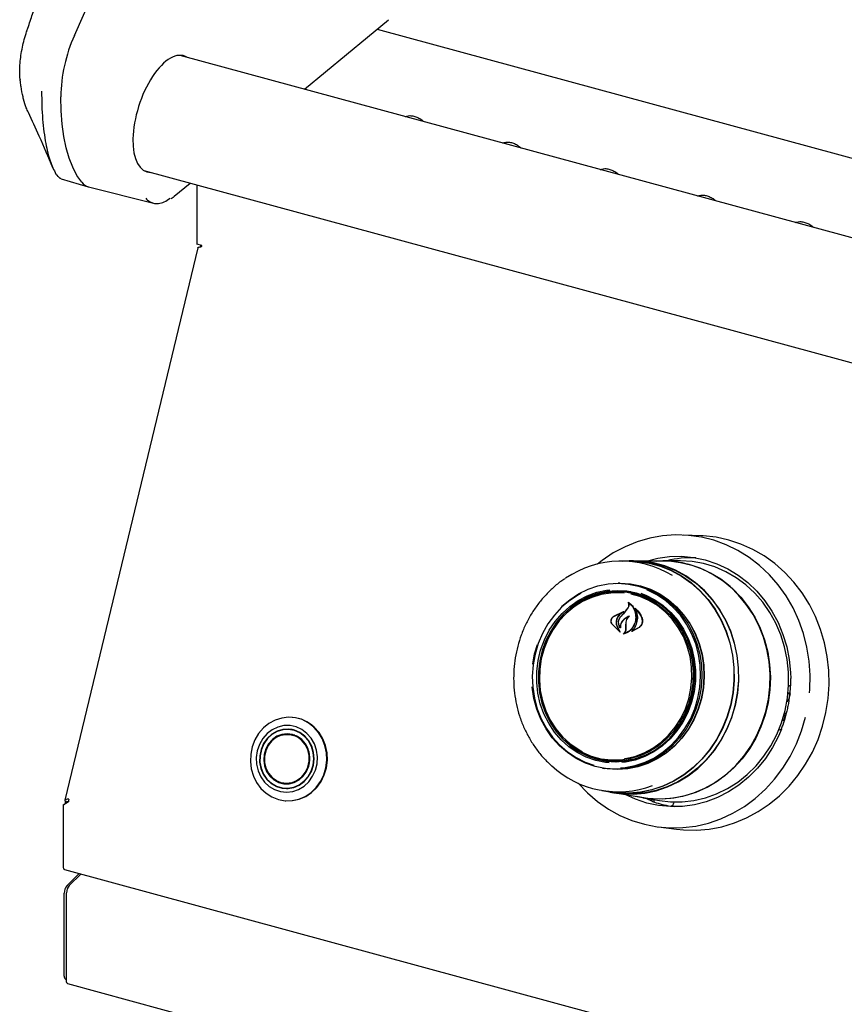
# Model space of a CAD drawing. Header units: inches. Extents: x 42 to 206, y 24 to 147.
# Tile 36 of 47: x 153 to 160, y 119 to 127. Entities that reach past the tile are written whole.
import ezdxf

# ---------------------------------------------------------------- set-up
doc = ezdxf.new("R2010")
doc.units = ezdxf.units.IN
doc.header["$LTSCALE"] = 16
doc.header["$MEASUREMENT"] = 0

msp = doc.modelspace()

# ---------------------------------------------------------------- linework, layer by layer
at = {"color": 7, "linetype": 'Continuous', "lineweight": 25}
for p, q in [((153.3731, 126.8915), (155.1887, 130.9986)), ((155.278, 126.4468), (155.9757, 127.0218)), ((155.8797, 126.9426), (175.1767, 121.6981)), ((174.9529, 121.0995), (154.2485, 126.7265)), ((152.9246, 126.5219), (152.9245, 126.5224)), ((156.9288, 126.0016), (156.9288, 125.9981)), ((156.943, 126.0051), (156.943, 125.9942)), ((153.2255, 125.7375), (153.2425, 125.7188)), ((153.2472, 125.7126), (153.2613, 125.7052)), ((153.2653, 125.7031), (153.4872, 125.6382)), ((153.9493, 125.7716), (174.8806, 120.0829)), ((153.4906, 125.6373), (154.0273, 125.5024)), ((154.2008, 125.559), (154.3324, 125.6675)), ((154.3864, 125.6528), (154.3864, 125.1613)), ((154.3956, 125.1317), (153.2948, 120.5555)), ((154.4281, 125.1499), (154.3864, 125.1613)), ((154.4172, 125.1529), (154.4172, 125.1406)), ((158.5658, 122.7464), (158.4143, 122.7527)), ((157.9677, 122.5369), (157.901, 122.5367)), ((158.0027, 122.5388), (157.9677, 122.5387)), ((158.2451, 122.5375), (158.0024, 122.537)), ((158.3867, 122.5395), (158.2453, 122.5393)), ((157.891, 122.3528), (157.8754, 122.3527)), ((157.8858, 122.2817), (157.8677, 122.2816)), ((157.9666, 122.1904), (157.963, 122.1907)), ((157.8393, 122.0788), (157.9084, 122.1135)), ((157.8399, 122.08), (157.9216, 122.1183)), ((157.9089, 122.1121), (157.88, 122.0857)), ((157.9005, 122.0801), (157.9369, 122.1202)), ((157.9106, 122.1134), (157.9087, 122.1136)), ((157.9369, 122.1202), (157.9589, 122.1488)), ((157.938, 122.1211), (157.9604, 122.1494)), ((158.0238, 122.1391), (158.021, 122.1394)), ((157.9413, 122.0044), (157.9423, 122.0304)), ((157.9424, 122.0046), (157.9431, 122.0304)), ((157.8932, 121.9471), (157.8258, 122.0136)), ((157.8888, 121.9522), (157.8266, 122.0146)), ((157.8676, 121.9935), (157.8898, 121.9533)), ((157.869, 121.9943), (157.8943, 121.9483)), ((157.8926, 121.9884), (157.8926, 121.9884)), ((157.9409, 121.9731), (157.9413, 122.0044)), ((157.9424, 121.9731), (157.9424, 122.0046)), ((158.0511, 121.9865), (157.9883, 121.9534)), ((157.9944, 121.9572), (157.9944, 121.9572)), ((158.0495, 121.9878), (157.9947, 121.9573)), ((157.1849, 121.7682), (157.2079, 121.8467)), ((157.169, 121.6832), (157.1849, 121.7682)), ((159.2748, 121.3781), (159.2791, 121.3769)), ((159.2762, 121.3863), (159.2777, 121.379)), ((159.2817, 121.3783), (159.2906, 121.3891)), ((159.2833, 121.4412), (159.3027, 121.4395)), ((159.3027, 121.4395), (159.2837, 121.4447)), ((159.2906, 121.3891), (159.3027, 121.4395)), ((159.2725, 121.295), (159.2678, 121.276)), ((155.1809, 121.2422), (155.1764, 121.2425)), ((159.249, 121.2165), (159.2358, 121.2176)), ((159.249, 121.2165), (159.2612, 121.2669)), ((159.2542, 121.238), (159.2574, 121.2371)), ((159.2563, 121.2805), (159.2543, 121.281)), ((159.2612, 121.2669), (159.2576, 121.2789)), ((155.189, 121.1387), (155.1532, 121.1418)), ((155.1756, 121.1418), (155.1619, 121.141)), ((159.2268, 121.1428), (159.2061, 121.1374)), ((155.1793, 121.1015), (155.1673, 121.1001)), ((155.2103, 121.088), (155.187, 121.0952)), ((155.196, 121.0963), (155.1919, 121.0937)), ((155.2243, 121.083), (155.2103, 121.088)), ((157.7506, 120.894), (157.7685, 120.891)), ((157.9185, 120.8728), (157.9116, 120.8797)), ((157.7463, 120.8226), (157.7617, 120.82)), ((155.1122, 120.6553), (155.148, 120.6523)), ((155.1209, 120.6546), (155.1343, 120.6515)), ((155.1331, 120.694), (155.1446, 120.6906)), ((155.1532, 120.6955), (155.1775, 120.6988)), ((155.1566, 120.6978), (155.1619, 120.693)), ((155.1775, 120.6988), (155.1921, 120.7014)), ((157.7407, 120.6369), (157.8065, 120.6256)), ((157.8062, 120.6238), (157.8406, 120.6179)), ((157.8406, 120.6197), (158.0798, 120.5785)), ((158.0797, 120.5768), (158.2191, 120.5528)), ((158.1509, 120.5519), (158.0994, 120.5734)), ((153.3234, 120.5428), (153.2817, 120.5137)), ((153.2817, 120.5137), (153.2962, 120.5279)), ((153.2817, 120.5137), (153.2817, 120.0054)), ((153.2962, 120.5279), (153.3235, 120.5469)), ((153.318, 120.5431), (153.2972, 120.5487)), ((153.2972, 120.5487), (153.2972, 120.5286)), ((155.1182, 120.5521), (155.1226, 120.5517)), ((158.1509, 120.5519), (158.1505, 120.5519)), ((158.316, 120.5069), (158.3166, 120.5069)), ((158.3467, 120.5024), (158.3166, 120.5069)), ((158.3369, 120.541), (158.3343, 120.5299)), ((158.2102, 120.3343), (158.3606, 120.315)), ((153.2913, 119.9814), (176.9937, 113.5395)), ((153.3126, 119.8505), (153.4128, 119.9483)), ((153.4268, 119.9445), (153.3302, 119.8502)), ((153.2892, 119.0992), (153.2892, 119.7849)), ((153.3086, 119.0528), (153.3086, 119.7893)), ((153.2995, 119.0737), (153.3086, 119.0712)), ((153.3151, 119.0365), (176.9637, 112.6093))]:
    msp.add_line(p, q, dxfattribs=at)
at = {"color": 7, "linetype": 'Continuous', "lineweight": 25, "flags": 128}
for points in [[(153.4341, 125.6758), (153.395, 125.7322), (153.3604, 125.7989), (153.3307, 125.8753), (153.306, 125.9609), (153.2865, 126.0551), (153.2724, 126.1572), (153.2637, 126.2664), (153.2606, 126.3819)], [(159.4619, 121.4464), (159.4639, 121.4744), (159.4662, 121.5916), (159.458, 121.7084), (159.4396, 121.8236), (159.411, 121.9362), (159.3726, 122.0451), (159.3247, 122.1492), (159.2678, 122.2477), (159.2023, 122.3395), (159.1289, 122.4239), (159.0483, 122.5), (158.9613, 122.5672), (158.8686, 122.6248), (158.7711, 122.6722), (158.6697, 122.7091), (158.5654, 122.735), (158.4591, 122.7498), (158.3519, 122.7533), (158.2447, 122.7455), (158.1386, 122.7264), (158.0344, 122.6962), (157.9333, 122.6552), (157.8361, 122.6039), (157.7438, 122.5425), (157.7042, 122.5119)], [(158.3606, 120.315), (158.4173, 120.3094), (158.524, 120.3074), (158.6305, 120.3165), (158.7359, 120.3366), (158.8392, 120.3677), (158.9395, 120.4093), (159.0358, 120.4611), (159.1273, 120.5227), (159.2131, 120.5935), (159.2925, 120.6727), (159.3647, 120.7598), (159.429, 120.8539), (159.485, 120.9541), (159.532, 121.0596), (159.5696, 121.1694), (159.5975, 121.2824), (159.6155, 121.3976), (159.6234, 121.514), (159.621, 121.6306), (159.6085, 121.7462), (159.5859, 121.8598), (159.5534, 121.9703), (159.5114, 122.0768), (159.4602, 122.1783), (159.4003, 122.2739), (159.3323, 122.3626), (159.2567, 122.4437), (159.1743, 122.5164), (159.0857, 122.5801), (158.9919, 122.6341), (158.8936, 122.678), (158.7919, 122.7115), (158.6875, 122.7341), (158.5814, 122.7457), (158.5658, 122.7464)], [(157.9133, 122.5368), (157.9447, 122.5383), (158.0401, 122.5356), (158.1345, 122.5216), (158.2268, 122.4965), (158.3159, 122.4606), (158.4008, 122.4144), (158.4805, 122.3583), (158.554, 122.293), (158.6206, 122.2193), (158.6793, 122.1381), (158.7296, 122.0502), (158.7708, 121.9568), (158.8024, 121.859), (158.8241, 121.7578), (158.8357, 121.6544), (158.8369, 121.5502), (158.8278, 121.4462), (158.8085, 121.3438), (158.7792, 121.244), (158.7402, 121.1482), (158.692, 121.0573), (158.6352, 120.9726), (158.5705, 120.8949), (158.4985, 120.8252), (158.4202, 120.7642), (158.3365, 120.7128), (158.2483, 120.6715), (158.1566, 120.6408), (158.0626, 120.6211), (157.9674, 120.6125), (157.872, 120.6153), (157.7776, 120.6293), (157.7529, 120.6349)], [(157.9677, 122.5369), (158.0399, 122.5338), (158.1341, 122.5198), (158.2262, 122.4948), (158.3152, 122.459), (158.3999, 122.4128), (158.4795, 122.3568), (158.5529, 122.2916), (158.6193, 122.2181), (158.6779, 122.137), (158.7281, 122.0493), (158.7692, 121.9561), (158.8008, 121.8584), (158.8225, 121.7574), (158.834, 121.6543), (158.8352, 121.5502), (158.8261, 121.4465), (158.8068, 121.3442), (158.7776, 121.2447), (158.7387, 121.149), (158.6906, 121.0583), (158.6339, 120.9737), (158.5693, 120.8962), (158.4975, 120.8266), (158.4193, 120.7658), (158.3357, 120.7145), (158.2477, 120.6733), (158.1562, 120.6426), (158.0624, 120.6229), (157.9674, 120.6144), (157.8722, 120.6171), (157.8065, 120.6256)], [(158.8461, 121.3401), (158.8654, 121.4429), (158.8746, 121.5472), (158.8733, 121.6517), (158.8618, 121.7554), (158.84, 121.8569), (158.8082, 121.9551), (158.7669, 122.0488), (158.7165, 122.1369), (158.6576, 122.2184), (158.5908, 122.2923), (158.517, 122.3578), (158.4371, 122.4141), (158.3519, 122.4605), (158.2625, 122.4965), (158.1699, 122.5216), (158.0753, 122.5357), (158.0027, 122.5388)], [(158.1916, 122.5374), (158.2018, 122.538), (158.2979, 122.5377), (158.3934, 122.5262), (158.487, 122.5036), (158.5777, 122.4703), (158.6646, 122.4266), (158.7465, 122.3729), (158.8226, 122.31), (158.8921, 122.2384), (158.9541, 122.1591), (159.0079, 122.0729), (159.053, 121.9809), (159.0887, 121.8839), (159.1148, 121.7832), (159.1309, 121.6799), (159.1368, 121.5751), (159.1325, 121.4701), (159.118, 121.366), (159.0934, 121.264), (159.0591, 121.1652), (159.0155, 121.0709), (158.963, 120.982), (158.9022, 120.8995), (158.8339, 120.8245), (158.7587, 120.7577), (158.6776, 120.6999), (158.5915, 120.6517), (158.5013, 120.6138), (158.4081, 120.5865), (158.3128, 120.5701), (158.2167, 120.5648), (158.1208, 120.5708), (158.0271, 120.5876)], [(158.0474, 122.5359), (158.0748, 122.5339), (158.1693, 122.5199), (158.2617, 122.4948), (158.351, 122.4589), (158.436, 122.4125), (158.5158, 122.3564), (158.5894, 122.291), (158.656, 122.2172), (158.7148, 122.1359), (158.7652, 122.0479), (158.8064, 121.9544), (158.8381, 121.8564), (158.8598, 121.7551), (158.8714, 121.6516), (158.8726, 121.5472), (158.8635, 121.4431), (158.8442, 121.3405)], [(158.1085, 122.5372), (158.2037, 122.5612), (158.3025, 122.5746), (158.4019, 122.5767), (158.5008, 122.5674), (158.5981, 122.5468), (158.6927, 122.5152), (158.7837, 122.4729), (158.8699, 122.4204), (158.9506, 122.3583), (159.0247, 122.2871), (159.0915, 122.2078), (159.1502, 122.1212), (159.2002, 122.0282), (159.241, 121.9298), (159.2721, 121.8272), (159.2931, 121.7214), (159.3039, 121.6137), (159.3053, 121.5643)], [(159.259, 121.2998), (159.2788, 121.4042), (159.2884, 121.5102), (159.2876, 121.6166), (159.2764, 121.7221), (159.255, 121.8255), (159.2237, 121.9257), (159.1827, 122.0215), (159.1326, 122.1119), (159.0739, 122.1958), (159.0073, 122.2722), (158.9335, 122.3404), (158.8533, 122.3995), (158.7678, 122.4489), (158.6778, 122.4879), (158.5843, 122.5163), (158.4885, 122.5335), (158.3914, 122.5395), (158.3867, 122.5395)], [(158.0798, 120.5785), (158.1447, 120.57), (158.2406, 120.5669), (158.3364, 120.5749), (158.4311, 120.594), (158.5235, 120.6239), (158.6126, 120.6644), (158.6974, 120.7149), (158.777, 120.775), (158.8504, 120.8438), (158.9168, 120.9206), (158.9754, 121.0046), (159.0257, 121.0948), (159.067, 121.1902), (159.0988, 121.2897), (159.1208, 121.3921), (159.1327, 121.4964), (159.1345, 121.6013), (159.1261, 121.7056), (159.1075, 121.8082), (159.079, 121.9079), (159.041, 122.0036), (158.9937, 122.0941), (158.9379, 122.1785), (158.8741, 122.2558), (158.803, 122.3252), (158.7255, 122.3858), (158.6424, 122.4369), (158.5546, 122.478), (158.4632, 122.5086)], [(157.4114, 122.1635), (157.4753, 122.217), (157.5488, 122.265), (157.627, 122.3031), (157.7086, 122.3306), (157.7925, 122.3473), (157.8775, 122.3527), (157.9623, 122.347), (158.0457, 122.3302), (158.1265, 122.3024), (158.2035, 122.2641), (158.2756, 122.216), (158.3417, 122.1585), (158.4008, 122.0927), (158.4522, 122.0195), (158.495, 121.9399), (158.5287, 121.8551), (158.5526, 121.7663), (158.5666, 121.6749), (158.5704, 121.5821), (158.5638, 121.4893), (158.5472, 121.3979), (158.5205, 121.3092), (158.4843, 121.2245), (158.4392, 121.145), (158.3856, 121.0719), (158.3245, 121.0063), (158.2567, 120.949), (158.1832, 120.9011), (158.105, 120.863), (158.0234, 120.8355), (157.9395, 120.8188), (157.8545, 120.8133), (157.7697, 120.819), (157.6863, 120.8359), (157.6055, 120.8637), (157.5285, 120.9019), (157.4564, 120.9501), (157.3903, 121.0075), (157.3312, 121.0733), (157.2798, 121.1466), (157.237, 121.2262), (157.2033, 121.311), (157.1794, 121.3997), (157.1654, 121.4912), (157.165, 121.4951)], [(157.8568, 122.3524), (157.8938, 122.3535), (157.9788, 122.3477), (158.0625, 122.3308), (158.1435, 122.303), (158.2207, 122.2646), (158.293, 122.2163), (158.3592, 122.1587), (158.4186, 122.0927), (158.4701, 122.0193), (158.513, 121.9395), (158.5467, 121.8545), (158.5708, 121.7654), (158.5848, 121.6738), (158.5885, 121.5807), (158.582, 121.4877), (158.5653, 121.396), (158.5386, 121.3071), (158.5023, 121.2222), (158.457, 121.1425), (158.4033, 121.0692), (158.342, 121.0033), (158.274, 120.946), (158.2003, 120.8978), (158.122, 120.8597), (158.0401, 120.8321), (157.956, 120.8154), (157.8708, 120.8099), (157.7857, 120.8156), (157.728, 120.8261)], [(157.891, 122.3528), (157.8932, 122.3528), (157.9781, 122.347), (158.0617, 122.3301), (158.1426, 122.3023), (158.2198, 122.264), (158.292, 122.2158), (158.3582, 122.1582), (158.4174, 122.0923), (158.4689, 122.019), (158.5118, 121.9392), (158.5455, 121.8543), (158.5695, 121.7653), (158.5835, 121.6737), (158.5873, 121.5808), (158.5807, 121.4878), (158.564, 121.3963), (158.5373, 121.3074), (158.5011, 121.2225), (158.4558, 121.1429), (158.4022, 121.0697), (158.341, 121.0039), (158.273, 120.9466), (158.1994, 120.8985), (158.1211, 120.8604), (158.0394, 120.8328), (157.9553, 120.8162), (157.8702, 120.8107), (157.7852, 120.8164), (157.7617, 120.82)], [(157.5661, 122.2683), (157.5484, 122.2585), (157.4756, 122.211), (157.4085, 122.1544), (157.348, 122.0894), (157.2949, 122.017), (157.2502, 121.9383), (157.2144, 121.8544), (157.188, 121.7666), (157.1715, 121.6761), (157.165, 121.5843), (157.1687, 121.4924), (157.1826, 121.4019), (157.2063, 121.314), (157.2396, 121.23), (157.282, 121.1512), (157.3329, 121.0787), (157.3914, 121.0136), (157.4569, 120.9567), (157.5282, 120.909), (157.6045, 120.8711), (157.6754, 120.8462)], [(157.8009, 120.8663), (157.7723, 120.8693), (157.6912, 120.8855), (157.6128, 120.9127), (157.5382, 120.9505), (157.4687, 120.9982), (157.4054, 121.0552), (157.3492, 121.1205), (157.3011, 121.1931), (157.2617, 121.2719), (157.2318, 121.3556), (157.2118, 121.4429), (157.202, 121.5324), (157.2025, 121.6227), (157.2134, 121.7124), (157.2345, 121.8001), (157.2654, 121.8843), (157.3057, 121.9639), (157.3548, 122.0374), (157.4118, 122.1037), (157.4758, 122.1619), (157.5459, 122.2109), (157.6209, 122.2501), (157.6997, 122.2787), (157.781, 122.2964), (157.8078, 122.2997)], [(158.0281, 122.2706), (157.9483, 122.2865), (157.8671, 122.2914), (157.7858, 122.2851), (157.7058, 122.2677), (157.6282, 122.2395), (157.5543, 122.2009), (157.4853, 122.1526), (157.4223, 122.0954), (157.3662, 122.03), (157.3179, 121.9577), (157.2782, 121.8794), (157.2478, 121.7964), (157.227, 121.7101), (157.2163, 121.6218), (157.2157, 121.5329), (157.2254, 121.4448), (157.2451, 121.3588), (157.2746, 121.2764), (157.3133, 121.1989), (157.3607, 121.1274), (157.416, 121.0631), (157.4784, 121.007), (157.5468, 120.9599), (157.6202, 120.9228), (157.6974, 120.896), (157.7773, 120.8801), (157.8585, 120.8752), (157.9397, 120.8816), (158.0198, 120.899), (158.0973, 120.9272), (158.1712, 120.9657), (158.2402, 121.014), (158.3033, 121.0712), (158.3594, 121.1366), (158.4076, 121.2089), (158.4473, 121.2872), (158.4778, 121.3702), (158.4985, 121.4565), (158.5093, 121.5448), (158.5098, 121.6337), (158.5002, 121.7219), (158.4804, 121.8078), (158.451, 121.8902), (158.4123, 121.9678), (158.3649, 122.0393), (158.3095, 122.1036), (158.2472, 122.1597), (158.1787, 122.2067), (158.1053, 122.2439), (158.0281, 122.2706)], [(157.9273, 122.2712), (157.8971, 122.2737), (157.8161, 122.2725), (157.7357, 122.26), (157.6574, 122.2364), (157.5822, 122.2021), (157.5116, 122.1576), (157.4466, 122.1037), (157.3883, 122.0413), (157.3377, 121.9713), (157.2956, 121.895), (157.2627, 121.8136), (157.2396, 121.7284), (157.2265, 121.6409), (157.2238, 121.5524), (157.2315, 121.4644), (157.2494, 121.3784), (157.2772, 121.2958), (157.3146, 121.2179), (157.3608, 121.146), (157.4152, 121.0813), (157.4768, 121.0248), (157.5446, 120.9776), (157.5816, 120.9571)], [(157.8971, 120.8229), (157.9352, 120.8267), (158.0182, 120.8432), (158.099, 120.8705), (158.1764, 120.9081), (158.2492, 120.9556), (158.3163, 121.0123), (158.3768, 121.0773), (158.4298, 121.1497), (158.4746, 121.2284), (158.5104, 121.3122), (158.5368, 121.4001), (158.5533, 121.4906), (158.5597, 121.5824), (158.556, 121.6743), (158.5422, 121.7648), (158.5185, 121.8527), (158.4852, 121.9367), (158.4428, 122.0155), (158.3919, 122.088), (158.3333, 122.1531), (158.2679, 122.21), (158.1965, 122.2577), (158.1203, 122.2955), (158.113, 122.2986)], [(158.0644, 122.2703), (158.1055, 122.2545), (158.1801, 122.2168), (158.2496, 122.169), (158.3129, 122.112), (158.3691, 122.0467), (158.4173, 121.9741), (158.4566, 121.8953), (158.4865, 121.8116), (158.5065, 121.7243), (158.5164, 121.6348), (158.5158, 121.5445), (158.5049, 121.4548), (158.4838, 121.3671), (158.4529, 121.2829), (158.4126, 121.2034), (158.3635, 121.1299), (158.3066, 121.0635), (158.2425, 121.0053), (158.1724, 120.9563), (158.0974, 120.9172), (158.0186, 120.8885), (157.9373, 120.8709), (157.9077, 120.8672)], [(158.0222, 122.2612), (158.0999, 122.2341), (158.1736, 122.1964), (158.2421, 122.1486), (158.3044, 122.0916), (158.3593, 122.0262), (158.4061, 121.9535), (158.4438, 121.8748), (158.472, 121.7913), (158.4901, 121.7044), (158.4978, 121.6154), (158.495, 121.526), (158.4819, 121.4375), (158.4585, 121.3514), (158.4252, 121.2692), (158.3827, 121.1921), (158.3315, 121.1214), (158.2726, 121.0583), (158.207, 121.0038), (158.1356, 120.9589), (158.0596, 120.9242), (157.9804, 120.9003), (157.8992, 120.8877), (157.8174, 120.8865), (157.7362, 120.8967), (157.657, 120.9182), (157.5812, 120.9506), (157.5099, 120.9935), (157.4444, 121.046), (157.4329, 121.0568)], [(157.929, 120.8992), (157.9355, 120.9002), (158.015, 120.9183), (158.092, 120.9473), (158.165, 120.9868), (158.2329, 121.0361), (158.2947, 121.0943), (158.3492, 121.1607), (158.3957, 121.2339), (158.4333, 121.3129), (158.4613, 121.3964), (158.4795, 121.4829), (158.4874, 121.5711), (158.4849, 121.6596), (158.4721, 121.7467), (158.4492, 121.8312), (158.4165, 121.9117), (158.3746, 121.9867), (158.3242, 122.0551), (158.2661, 122.1158), (158.2013, 122.1678), (158.1308, 122.2102), (158.0557, 122.2423), (157.9836, 122.2623)], [(159.2883, 121.509), (159.2929, 121.5054), (159.3029, 121.4964)], [(159.2777, 121.379), (159.2779, 121.3782), (159.2783, 121.3775), (159.2787, 121.3771), (159.2792, 121.3769), (159.2798, 121.3769), (159.2804, 121.3771), (159.281, 121.3776), (159.2817, 121.3783)], [(157.8406, 120.6179), (157.9067, 120.6093), (158.0023, 120.6066), (158.0979, 120.6152), (158.1922, 120.635), (158.2841, 120.6658), (158.3726, 120.7072), (158.4566, 120.7588), (158.5352, 120.8199), (158.6073, 120.8898), (158.6723, 120.9677), (158.7293, 121.0528), (158.7776, 121.1439), (158.8166, 121.2401), (158.8461, 121.3401)], [(158.8442, 121.3405), (158.8148, 121.2407), (158.7758, 121.1447), (158.7276, 121.0538), (158.6707, 120.9689), (158.6059, 120.8911), (158.5339, 120.8213), (158.4554, 120.7603), (158.3716, 120.7088), (158.2832, 120.6675), (158.1915, 120.6367), (158.0974, 120.6169), (158.002, 120.6084), (157.9065, 120.6111), (157.8665, 120.6157)], [(158.2191, 120.5528), (158.3092, 120.5423), (158.4065, 120.542), (158.5035, 120.5529), (158.599, 120.5751), (158.692, 120.6081), (158.7814, 120.6518), (158.8662, 120.7055), (158.9454, 120.7687), (159.0181, 120.8406), (159.0836, 120.9204), (159.141, 121.0072), (159.1897, 121.1001), (159.2292, 121.198), (159.259, 121.2998)], [(155.3557, 121.1616), (155.3097, 121.1973), (155.2585, 121.2233), (155.2038, 121.2389), (155.1472, 121.2435), (155.0906, 121.237), (155.0358, 121.2196), (154.9847, 121.1918), (154.9387, 121.1545), (154.8995, 121.109), (154.8682, 121.0566), (154.8459, 120.9992), (154.8333, 120.9385), (154.8307, 120.8764), (154.8384, 120.815), (154.856, 120.7563), (154.8829, 120.7021), (154.9183, 120.6542), (154.9611, 120.6141), (155.0099, 120.5831), (155.0631, 120.5621), (155.119, 120.552), (155.1758, 120.553), (155.2317, 120.565), (155.2849, 120.5877), (155.3337, 120.6204), (155.3764, 120.6619), (155.4119, 120.711), (155.4388, 120.7662), (155.4563, 120.8255), (155.4639, 120.8871), (155.4613, 120.9491), (155.4487, 121.0094), (155.4263, 121.0661), (155.395, 121.1174), (155.3557, 121.1616)], [(157.5448, 120.6971), (157.545, 120.6969), (157.6221, 120.6166), (157.706, 120.5448), (157.796, 120.4824), (157.8912, 120.4298), (157.9907, 120.3876), (158.0937, 120.3562), (158.1991, 120.3358), (158.306, 120.3266), (158.4133, 120.3288), (158.5201, 120.3423), (158.6253, 120.3669), (158.7281, 120.4026), (158.8274, 120.4488), (158.9222, 120.5052), (159.0118, 120.5713), (159.0953, 120.6464), (159.1718, 120.7299), (159.2407, 120.8209), (159.3014, 120.9186), (159.3532, 121.0222), (159.3958, 121.1305), (159.4286, 121.2427)], [(159.2576, 121.2789), (159.2573, 121.2796), (159.2569, 121.2802), (159.2564, 121.2805), (159.2559, 121.2806), (159.2553, 121.2804), (159.2546, 121.2801), (159.254, 121.2795), (159.2539, 121.2794)], [(155.2992, 121.1097), (155.2574, 121.1414), (155.2105, 121.1631), (155.1604, 121.174), (155.1091, 121.1736), (155.0589, 121.162), (155.0116, 121.1396), (154.9693, 121.1073), (154.9337, 121.0664), (154.9062, 121.0187), (154.888, 120.9661), (154.8799, 120.9107), (154.882, 120.8548), (154.8945, 120.8007), (154.9166, 120.7506), (154.9477, 120.7065), (154.9863, 120.6704), (155.0309, 120.6435), (155.0796, 120.6271), (155.1306, 120.6218), (155.1816, 120.6279), (155.2306, 120.645), (155.2756, 120.6725), (155.3148, 120.7093), (155.3465, 120.7538), (155.3694, 120.8042), (155.3827, 120.8585), (155.3857, 120.9144), (155.3784, 120.9697), (155.361, 121.0221), (155.3342, 121.0694), (155.2992, 121.1097)], [(155.2814, 121.0871), (155.2413, 121.117), (155.1961, 121.1367), (155.148, 121.1453), (155.0991, 121.1423), (155.0518, 121.1279), (155.0083, 121.1028), (154.9706, 121.0682), (154.9405, 121.0256), (154.9194, 120.9771), (154.9082, 120.9249), (154.9075, 120.8714), (154.9174, 120.8193), (154.9373, 120.7708), (154.9664, 120.7283), (155.0032, 120.6938), (155.0461, 120.6688), (155.0931, 120.6546), (155.1419, 120.6518), (155.1902, 120.6605), (155.2359, 120.6804), (155.2767, 120.7105), (155.3108, 120.7493), (155.3366, 120.7951), (155.3529, 120.8458), (155.3588, 120.8989), (155.3542, 120.952), (155.3392, 121.0026), (155.3145, 121.0484), (155.2814, 121.0871)], [(155.2795, 121.0847), (155.2399, 121.1142), (155.1953, 121.1337), (155.1478, 121.1422), (155.0995, 121.1392), (155.0528, 121.125), (155.0099, 121.1002), (154.9727, 121.066), (154.9429, 121.024), (154.9221, 120.9761), (154.9111, 120.9245), (154.9104, 120.8718), (154.9201, 120.8203), (154.9398, 120.7724), (154.9685, 120.7305), (155.0049, 120.6964), (155.0472, 120.6718), (155.0936, 120.6577), (155.1417, 120.655), (155.1895, 120.6636), (155.2346, 120.6832), (155.2749, 120.7129), (155.3086, 120.7512), (155.334, 120.7964), (155.3501, 120.8465), (155.3559, 120.8989), (155.3514, 120.9513), (155.3366, 121.0013), (155.3122, 121.0465), (155.2795, 121.0847)], [(155.1226, 120.5517), (155.1235, 120.5516), (155.1803, 120.5526), (155.2362, 120.5646), (155.2894, 120.5873), (155.3381, 120.62), (155.3809, 120.6615), (155.4163, 120.7107), (155.4432, 120.7658), (155.4607, 120.8251), (155.4684, 120.8867), (155.4658, 120.9487), (155.4531, 121.009), (155.4308, 121.0657), (155.3995, 121.117), (155.3602, 121.1612)], [(159.2285, 121.1452), (159.2035, 121.0864), (159.1542, 120.9913), (159.096, 120.9023), (159.0298, 120.8202), (158.9562, 120.746), (158.876, 120.6806), (158.7902, 120.6245), (158.6995, 120.5784), (158.6051, 120.5429), (158.508, 120.5184), (158.4092, 120.505), (158.3098, 120.5029), (158.2109, 120.5122), (158.1136, 120.5328), (158.019, 120.5644), (157.9337, 120.6037)], [(155.2582, 121.0577), (155.2216, 121.0845), (155.1803, 121.1012), (155.1364, 121.1071), (155.0923, 121.1017), (155.0504, 121.0853), (155.0129, 121.0589), (154.9818, 121.0238), (154.9589, 120.982), (154.9454, 120.9357), (154.942, 120.8873), (154.9488, 120.8396), (154.9655, 120.7951), (154.9913, 120.7561), (155.0247, 120.7248), (155.0639, 120.7029), (155.1068, 120.6915), (155.1511, 120.6913), (155.1944, 120.7023), (155.2344, 120.7238), (155.2689, 120.7548), (155.2961, 120.7935), (155.3144, 120.8378), (155.323, 120.8855), (155.3212, 120.9338), (155.3094, 120.9803), (155.288, 121.0223), (155.2582, 121.0577)], [(155.0103, 120.7424), (154.9811, 120.7771), (154.9601, 120.8183), (154.9485, 120.8639), (154.9468, 120.9113), (154.9552, 120.958), (154.9732, 121.0015), (154.9998, 121.0395), (155.0336, 121.0698), (155.0728, 121.0909), (155.1153, 121.1017), (155.1587, 121.1014), (155.2008, 121.0903), (155.2392, 121.0688), (155.272, 121.0381), (155.2972, 120.9999), (155.3136, 120.9562), (155.3203, 120.9095), (155.317, 120.8621), (155.3037, 120.8167), (155.2812, 120.7757), (155.2508, 120.7413), (155.2141, 120.7154), (155.1729, 120.6993), (155.1297, 120.694), (155.0867, 120.6997), (155.0461, 120.7162), (155.0103, 120.7424)], [(155.2548, 121.0534), (155.2178, 121.0803), (155.1758, 121.0966), (155.1313, 121.1014), (155.0869, 121.0944), (155.0452, 121.076), (155.0085, 121.0474), (154.9791, 121.01), (154.9586, 120.9662), (154.9482, 120.9185), (154.9485, 120.8696), (154.9595, 120.8224), (154.9806, 120.7796), (155.0106, 120.7437), (155.0476, 120.7168), (155.0896, 120.7005), (155.134, 120.6957), (155.1784, 120.7027), (155.2202, 120.721), (155.2568, 120.7497), (155.2863, 120.787), (155.3068, 120.8309), (155.3172, 120.8786), (155.3168, 120.9275), (155.3058, 120.9747), (155.2847, 121.0175), (155.2548, 121.0534)], [(153.3151, 119.0365), (153.3129, 119.0377), (153.3097, 119.0434), (153.3086, 119.0528)]]:
    msp.add_lwpolyline(points, dxfattribs=at)
at = {"color": 7, "linetype": 'Continuous', "lineweight": 25}
for centre, radius, start, end in [((152.9786, 126.9212), 0.00158, 103.34002, 218.94423), ((154.5701, 126.36), 1.3097, 156.06006, 179.04348), ((152.9309, 126.5258), 0.00741, 186.51457, 211.83216), ((152.9312, 126.5234), 0.00745, 186.58644, 211.75083), ((153.233, 125.7489), 0.0139, 203.55295, 252.5711), ((153.5183, 125.7389), 0.1053, 216.81641, 254.711), ((154.3941, 125.1503), 0.0341, 346.06902, 359.37593), ((157.9006, 121.7221), 0.8141, 58.48358, 124.30634), ((158.2467, 121.7127), 0.8248, 74.78107, 90.11164), ((158.4887, 121.6921), 0.8726, 87.90345, 103.84728), ((157.869, 121.6763), 0.6045, 75.32025, 130.44015), ((157.8877, 121.6881), 0.6006, 81.12081, 113.40763), ((157.8848, 121.684), 0.5977, 50.83576, 89.90175), ((164.8056, 115.7218), 9.387, 137.02111, 137.3547), ((155.1546, 120.9451), 0.2982, 46.43197, 84.94921), ((157.8693, 121.474), 0.5988, 236.89668, 269.28356), ((157.8674, 121.4816), 0.5988, 260.49101, 299.48016), ((157.8768, 121.4395), 0.8135, 227.22785, 290.34582), ((153.4239, 120.5417), 0.1005, 166.06902, 179.37593), ((158.4536, 121.3678), 0.8725, 250.35998, 259.23099), ((153.3054, 120.0009), 0.0241, 169.35156, 234.37442), ((153.3915, 119.7855), 0.1022, 140.51294, 180.34344), ((153.4034, 119.7899), 0.0949, 140.51294, 180.34344), ((153.3143, 119.0945), 0.0255, 169.35156, 234.37442)]:
    msp.add_arc(centre, radius, start, end, dxfattribs=at)
msp.add_ellipse((154.1268, 126.2415), major_axis=(0.1556, 0.4799), ratio=0.45553, start_param=6.179121, end_param=9.572857, dxfattribs=at)
for points, knots in [([(152.9783, 126.9227), (152.9815, 126.9324), (152.9979, 126.9811), (153.0666, 127.1854), (153.3414, 128.0027), (153.7122, 129.1053), (154.1192, 130.3166), (154.3178, 130.905), (154.4069, 131.1693)], [0, 0, 0, 0, 0.006873, 0.034366, 0.144338, 0.584224, 0.813299, 1, 1, 1, 1]), ([(152.9242, 126.5248), (152.9242, 126.5248), (152.9242, 126.5256), (152.9239, 126.5283), (152.9232, 126.5346), (152.9213, 126.5575), (152.92, 126.5994), (152.923, 126.6609), (152.9305, 126.7264), (152.9424, 126.7926), (152.9581, 126.8593), (152.9715, 126.9014), (152.9783, 126.9227)], [0, 0, 0, 0, 0.0000044, 0.0075343, 0.0241833, 0.0574367, 0.2122324, 0.3714493, 0.5264271, 0.6858404, 0.8407083, 1, 1, 1, 1]), ([(152.9235, 126.525), (152.9236, 126.5244), (152.9237, 126.5236), (152.9238, 126.5228), (152.9238, 126.5226)], [0, 0, 0, 0, 0.69994, 1, 1, 1, 1]), ([(152.9245, 126.5224), (152.9245, 126.5224), (152.9244, 126.5231), (152.9243, 126.5239), (152.9243, 126.5247), (152.9242, 126.5248), (152.9242, 126.5248)], [0, 0, 0, 0, 0.0005796, 0.8932578, 0.9994203, 1, 1, 1, 1]), ([(152.9316, 126.4685), (152.9313, 126.4703), (152.9288, 126.4869), (152.9267, 126.5042), (152.9248, 126.5195)], [0, 0, 0, 0, 0.112718, 1, 1, 1, 1]), ([(152.9531, 126.3621), (152.9515, 126.3686), (152.943, 126.4015), (152.9367, 126.4386), (152.9316, 126.4685)], [0, 0, 0, 0, 0.195934, 1, 1, 1, 1]), ([(153.1017, 126.4296), (153.1022, 126.3896), (153.1032, 126.3092), (153.1099, 126.1966), (153.1206, 126.0906), (153.1395, 125.9701), (153.17, 125.8437), (153.2034, 125.7771), (153.2202, 125.7433)], [0, 0, 0, 0, 0.12929, 0.259651, 0.393414, 0.528357, 0.761019, 1, 1, 1, 1]), ([(152.9922, 126.254), (152.9863, 126.2662), (152.9713, 126.2975), (152.96, 126.3377), (152.9531, 126.3621)], [0, 0, 0, 0, 0.391166, 1, 1, 1, 1]), ([(152.99, 126.2563), (153.0202, 126.1907), (153.089, 126.0409), (153.1556, 125.8848), (153.193, 125.797)], [0, 0, 0, 0, 0.437941, 1, 1, 1, 1]), ([(156.1146, 126.2178), (156.1184, 126.2198), (156.1289, 126.2252), (156.1527, 126.2278), (156.1841, 126.2245), (156.2178, 126.2122), (156.2456, 126.1965), (156.26, 126.1831), (156.2649, 126.1785)], [0, 0, 0, 0, 0.108034, 0.298909, 0.50276, 0.701363, 0.898417, 1, 1, 1, 1]), ([(156.9219, 125.9984), (156.9257, 126.0004), (156.9362, 126.0058), (156.96, 126.0084), (156.9914, 126.0051), (157.0251, 125.9928), (157.0529, 125.9771), (157.0673, 125.9637), (157.0722, 125.9591)], [0, 0, 0, 0, 0.108034, 0.298909, 0.50276, 0.701363, 0.898417, 1, 1, 1, 1]), ([(157.7292, 125.779), (157.733, 125.781), (157.7435, 125.7864), (157.7673, 125.789), (157.7987, 125.7857), (157.8324, 125.7734), (157.8602, 125.7577), (157.8746, 125.7443), (157.8795, 125.7397)], [0, 0, 0, 0, 0.108034, 0.298909, 0.50276, 0.701363, 0.898417, 1, 1, 1, 1]), ([(153.2625, 125.706), (153.2597, 125.7064), (153.254, 125.7074), (153.2425, 125.7167), (153.2345, 125.7277), (153.2288, 125.7356)], [0, 0, 0, 0, 0.220152, 0.444318, 1, 1, 1, 1]), ([(153.9642, 125.542), (153.9679, 125.5382), (153.9864, 125.5187), (154.0211, 125.5002), (154.0701, 125.4974), (154.1169, 125.5078), (154.1501, 125.531), (154.1665, 125.5424)], [0, 0, 0, 0, 0.0725754, 0.3647301, 0.5741926, 0.7897279, 1, 1, 1, 1]), ([(154.1758, 125.5411), (154.181, 125.5444), (154.1893, 125.5496), (154.1976, 125.5564), (154.2008, 125.559)], [0, 0, 0, 0, 0.6192421, 1, 1, 1, 1]), ([(158.5365, 125.5596), (158.5403, 125.5616), (158.5508, 125.567), (158.5746, 125.5696), (158.606, 125.5663), (158.6397, 125.554), (158.6675, 125.5383), (158.6819, 125.5249), (158.6867, 125.5203)], [0, 0, 0, 0, 0.108034, 0.298909, 0.50276, 0.701363, 0.898417, 1, 1, 1, 1]), ([(159.3438, 125.3402), (159.3476, 125.3422), (159.3581, 125.3476), (159.3819, 125.3502), (159.4133, 125.3469), (159.447, 125.3345), (159.4748, 125.3189), (159.4892, 125.3055), (159.494, 125.3009)], [0, 0, 0, 0, 0.108034, 0.298909, 0.50276, 0.701363, 0.898417, 1, 1, 1, 1]), ([(154.3961, 125.1316), (154.3965, 125.1328), (154.3974, 125.1357), (154.4057, 125.1386), (154.4166, 125.1407), (154.4246, 125.1418), (154.4271, 125.1421)], [0, 0, 0, 0, 0.2285681, 0.5393959, 0.8502231, 1, 1, 1, 1]), ([(157.4385, 122.3926), (157.4291, 122.3867), (157.3937, 122.3644), (157.3372, 122.317), (157.27, 122.2513), (157.2096, 122.178), (157.1562, 122.0987), (157.1104, 122.0139), (157.0728, 121.9245), (157.0436, 121.8316), (157.0233, 121.7361), (157.012, 121.6389), (157.0099, 121.5411), (157.0169, 121.4436), (157.0331, 121.3477), (157.0582, 121.2541), (157.0921, 121.1639), (157.1343, 121.0782), (157.1842, 120.9975), (157.2421, 120.9235), (157.2882, 120.8724), (157.3166, 120.8485), (157.3215, 120.8445)], [0, 0, 0, 0, 0.019359, 0.073068, 0.1268157, 0.1805999, 0.234417, 0.2882626, 0.3421322, 0.3960214, 0.449926, 0.5038423, 0.5577668, 0.6116952, 0.6656236, 0.7195478, 0.7734634, 0.8273652, 0.8812472, 0.9351034, 0.9889277, 1, 1, 1, 1]), ([(157.9589, 122.1488), (157.961, 122.153), (157.9653, 122.1613), (157.9664, 122.1754), (157.9644, 122.1847), (157.9624, 122.1891), (157.9623, 122.1895)], [0, 0, 0, 0, 0.3220306, 0.6441899, 0.9666157, 1, 1, 1, 1]), ([(157.9604, 122.1494), (157.9625, 122.1534), (157.9668, 122.1615), (157.9681, 122.175), (157.9659, 122.1862), (157.9625, 122.1919), (157.9613, 122.1941)], [0, 0, 0, 0, 0.278319, 0.556603, 0.835284, 1, 1, 1, 1]), ([(157.9613, 122.1941), (157.9612, 122.1941), (157.9611, 122.1943), (157.9611, 122.1946), (157.9612, 122.1948), (157.9613, 122.1951), (157.9615, 122.1953), (157.9618, 122.1954), (157.9621, 122.1954), (157.9622, 122.1953), (157.9623, 122.1953), (157.9623, 122.1953)], [0, 0, 0, 0, 0.122958, 0.245848, 0.370364, 0.495902, 0.620786, 0.743612, 0.86394, 0.982468, 1, 1, 1, 1]), ([(157.9634, 122.1906), (157.9633, 122.1906), (157.9632, 122.1907), (157.9629, 122.1907), (157.9627, 122.1907), (157.9624, 122.1905), (157.9623, 122.1903), (157.9622, 122.19), (157.9622, 122.1897), (157.9622, 122.1896), (157.9623, 122.1895)], [0, 0, 0, 0, 0.125682, 0.251371, 0.377027, 0.503505, 0.631368, 0.760594, 0.890567, 1, 1, 1, 1]), ([(157.9623, 122.1953), (157.9735, 122.1867), (157.9971, 122.1686), (158.0193, 122.1264), (158.0255, 122.091), (158.0251, 122.0717), (158.025, 122.0693)], [0, 0, 0, 0, 0.296384, 0.623257, 0.953009, 1, 1, 1, 1]), ([(157.9634, 122.1906), (157.9744, 122.1811), (157.9973, 122.1615), (158.0184, 122.1183), (158.0207, 122.0855), (158.0218, 122.0694)], [0, 0, 0, 0, 0.321882, 0.666054, 1, 1, 1, 1]), ([(157.922, 122.1168), (157.9123, 122.1108), (157.8978, 122.1019), (157.8863, 122.0889), (157.8825, 122.0846)], [0, 0, 0, 0, 0.666173, 1, 1, 1, 1]), ([(157.9089, 122.1121), (157.909, 122.1122), (157.9091, 122.1123), (157.9093, 122.1125), (157.9093, 122.1128), (157.9093, 122.1131), (157.9092, 122.1133), (157.909, 122.1135), (157.9088, 122.1136), (157.9086, 122.1136), (157.9084, 122.1136), (157.9084, 122.1135)], [0, 0, 0, 0, 0.118329, 0.236631, 0.355578, 0.474929, 0.59401, 0.712266, 0.829512, 0.946013, 1, 1, 1, 1]), ([(157.9216, 122.1183), (157.9217, 122.1183), (157.9218, 122.1183), (157.9221, 122.1182), (157.9223, 122.1181), (157.9224, 122.1179), (157.9224, 122.1176), (157.9224, 122.1173), (157.9223, 122.1171), (157.9221, 122.1169), (157.922, 122.1168), (157.922, 122.1168)], [0, 0, 0, 0, 0.113231, 0.226474, 0.339585, 0.453555, 0.569121, 0.686353, 0.8046, 0.922734, 1, 1, 1, 1]), ([(158.0162, 122.1464), (158.0162, 122.1465), (158.0161, 122.1466), (158.0161, 122.1469), (158.0162, 122.1472), (158.0163, 122.1474), (158.0165, 122.1476), (158.0168, 122.1477), (158.017, 122.1477), (158.0172, 122.1476), (158.0173, 122.1475), (158.0174, 122.1475)], [0, 0, 0, 0, 0.1174, 0.234738, 0.353577, 0.473635, 0.593524, 0.711905, 0.828134, 0.942556, 1, 1, 1, 1]), ([(158.0234, 122.0028), (158.029, 122.0185), (158.0402, 122.0501), (158.0376, 122.1), (158.0259, 122.1312), (158.0169, 122.1453), (158.0162, 122.1464)], [0, 0, 0, 0, 0.324347, 0.648697, 0.972588, 1, 1, 1, 1]), ([(158.0174, 122.1475), (158.0325, 122.1319), (158.0563, 122.1073), (158.0698, 122.0748), (158.0747, 122.063)], [0, 0, 0, 0, 0.6359906, 1, 1, 1, 1]), ([(158.0214, 122.1392), (158.0213, 122.1393), (158.0212, 122.1394), (158.0209, 122.1394), (158.0207, 122.1394), (158.0205, 122.1393), (158.0203, 122.1391), (158.0201, 122.1388), (158.0201, 122.1385), (158.0201, 122.1383), (158.0202, 122.1382), (158.0202, 122.1382)], [0, 0, 0, 0, 0.1163552, 0.2327177, 0.3490124, 0.4659418, 0.5840011, 0.7032071, 0.8230762, 0.942819, 1, 1, 1, 1]), ([(158.0239, 122.0022), (158.0293, 122.0181), (158.04, 122.0498), (158.0376, 122.0983), (158.0257, 122.1255), (158.0202, 122.1382)], [0, 0, 0, 0, 0.348804, 0.697654, 1, 1, 1, 1]), ([(158.0214, 122.1392), (158.0359, 122.1227), (158.0561, 122.0996), (158.0679, 122.0707), (158.0713, 122.0625)], [0, 0, 0, 0, 0.718758, 1, 1, 1, 1]), ([(157.8258, 122.0136), (157.8235, 122.0179), (157.8189, 122.0267), (157.8179, 122.0425), (157.8215, 122.0579), (157.8292, 122.0712), (157.8365, 122.0772), (157.8399, 122.08)], [0, 0, 0, 0, 0.206317, 0.412583, 0.61997, 0.827569, 1, 1, 1, 1]), ([(157.8266, 122.0146), (157.8244, 122.0188), (157.8198, 122.0272), (157.8186, 122.0424), (157.8219, 122.0573), (157.8291, 122.0702), (157.8361, 122.0761), (157.8393, 122.0788)], [0, 0, 0, 0, 0.205659, 0.411397, 0.617777, 0.824282, 1, 1, 1, 1]), ([(157.8626, 122.0523), (157.861, 122.0437), (157.8576, 122.0264), (157.8617, 122.0062), (157.8664, 121.9961), (157.8676, 121.9935)], [0, 0, 0, 0, 0.427058, 0.854256, 1, 1, 1, 1]), ([(157.8649, 122.0519), (157.8631, 122.0434), (157.8596, 122.0264), (157.8634, 122.0067), (157.8679, 121.9968), (157.869, 121.9943)], [0, 0, 0, 0, 0.4290952, 0.8582588, 1, 1, 1, 1]), ([(157.88, 122.0857), (157.8744, 122.0776), (157.8673, 122.0671), (157.8635, 122.055), (157.8626, 122.0523)], [0, 0, 0, 0, 0.7757445, 1, 1, 1, 1]), ([(157.8825, 122.0846), (157.8769, 122.0766), (157.8697, 122.0663), (157.8658, 122.0545), (157.8649, 122.0519)], [0, 0, 0, 0, 0.779129, 1, 1, 1, 1]), ([(157.8942, 121.9831), (157.8905, 121.9888), (157.8826, 122.0009), (157.8783, 122.0241), (157.8814, 122.0488), (157.8902, 122.0683), (157.8982, 122.0778), (157.9009, 122.081)], [0, 0, 0, 0, 0.1990292, 0.4256165, 0.654006, 0.8841002, 1, 1, 1, 1]), ([(157.8921, 121.9887), (157.8888, 121.9946), (157.8819, 122.0072), (157.8793, 122.0304), (157.8838, 122.0544), (157.8926, 122.0708), (157.8992, 122.0785), (157.9005, 122.0801)], [0, 0, 0, 0, 0.211272, 0.452056, 0.6939, 0.936584, 1, 1, 1, 1]), ([(157.9097, 122.0395), (157.9055, 122.0334), (157.8972, 122.0213), (157.8931, 122.0031), (157.8933, 121.9926), (157.8934, 121.9893)], [0, 0, 0, 0, 0.4078277, 0.815767, 1, 1, 1, 1]), ([(157.9115, 122.0384), (157.9073, 122.0324), (157.899, 122.0206), (157.8942, 122.0009), (157.8951, 121.9888), (157.8955, 121.9838)], [0, 0, 0, 0, 0.368991, 0.737957, 1, 1, 1, 1]), ([(157.9686, 122.081), (157.9563, 122.0756), (157.9343, 122.0656), (157.9173, 122.0475), (157.9097, 122.0395)], [0, 0, 0, 0, 0.554435, 1, 1, 1, 1]), ([(157.9628, 122.0764), (157.9506, 122.07), (157.9316, 122.0601), (157.9168, 122.0441), (157.9115, 122.0384)], [0, 0, 0, 0, 0.641489, 1, 1, 1, 1]), ([(157.9423, 122.0304), (157.9438, 122.0379), (157.9467, 122.053), (157.9563, 122.0675), (157.9625, 122.0741), (157.9636, 122.0751)], [0, 0, 0, 0, 0.456278, 0.9125348, 1, 1, 1, 1]), ([(157.9431, 122.0304), (157.9444, 122.0377), (157.947, 122.0524), (157.9575, 122.0691), (157.966, 122.0768), (157.9692, 122.0797)], [0, 0, 0, 0, 0.387704, 0.775509, 1, 1, 1, 1]), ([(157.9686, 122.081), (157.9686, 122.0811), (157.9688, 122.0811), (157.9691, 122.0811), (157.9693, 122.0809), (157.9694, 122.0807), (157.9695, 122.0805), (157.9695, 122.0802), (157.9694, 122.0799), (157.9693, 122.0798), (157.9692, 122.0797), (157.9692, 122.0797)], [0, 0, 0, 0, 0.1191891, 0.2383949, 0.35727, 0.4762717, 0.5959528, 0.7165758, 0.8379987, 0.9597256, 1, 1, 1, 1]), ([(158.0218, 122.0694), (158.0202, 122.0535), (158.018, 122.0319), (158.0093, 122.012), (158.007, 122.0068)], [0, 0, 0, 0, 0.736127, 1, 1, 1, 1]), ([(158.025, 122.0693), (158.0231, 122.0532), (158.0206, 122.0314), (158.0114, 122.0113), (158.0091, 122.0061)], [0, 0, 0, 0, 0.73988, 1, 1, 1, 1]), ([(158.0713, 122.0625), (158.073, 122.056), (158.0766, 122.0428), (158.0735, 122.0217), (158.0647, 122.0021), (158.0546, 121.9926), (158.0495, 121.9878)], [0, 0, 0, 0, 0.249256, 0.498559, 0.748955, 1, 1, 1, 1]), ([(158.0747, 122.063), (158.0764, 122.0563), (158.0799, 122.0427), (158.0764, 122.0211), (158.067, 122.001), (158.0564, 121.9913), (158.0511, 121.9865)], [0, 0, 0, 0, 0.249695, 0.499307, 0.750821, 1, 1, 1, 1]), ([(157.8921, 121.9887), (157.8921, 121.9886), (157.8922, 121.9885), (157.8924, 121.9884), (157.8927, 121.9884), (157.8929, 121.9885), (157.8932, 121.9886), (157.8933, 121.9888), (157.8934, 121.9891), (157.8934, 121.9892), (157.8934, 121.9893)], [0, 0, 0, 0, 0.128671, 0.257359, 0.385695, 0.513899, 0.642393, 0.771469, 0.901171, 1, 1, 1, 1]), ([(157.8943, 121.9483), (157.8943, 121.9482), (157.8944, 121.948), (157.8944, 121.9477), (157.8943, 121.9475), (157.8942, 121.9472), (157.8939, 121.9471), (157.8937, 121.947), (157.8934, 121.947), (157.8933, 121.9471), (157.8932, 121.9471)], [0, 0, 0, 0, 0.125303, 0.250585, 0.376363, 0.502348, 0.627958, 0.752778, 0.876747, 1, 1, 1, 1]), ([(157.8955, 121.9838), (157.8955, 121.9837), (157.8955, 121.9836), (157.8954, 121.9833), (157.8953, 121.9831), (157.895, 121.9829), (157.8948, 121.9828), (157.8945, 121.9829), (157.8943, 121.983), (157.8942, 121.9831), (157.8942, 121.9831)], [0, 0, 0, 0, 0.130327, 0.260648, 0.391015, 0.52077, 0.649482, 0.777186, 0.904362, 1, 1, 1, 1]), ([(157.9172, 121.9326), (157.9199, 121.9345), (157.9268, 121.9393), (157.9352, 121.9505), (157.9399, 121.9629), (157.9407, 121.9706), (157.9409, 121.9731)], [0, 0, 0, 0, 0.205998, 0.524653, 0.8451, 1, 1, 1, 1]), ([(158.0091, 122.0061), (158.0013, 121.9932), (157.9857, 121.9675), (157.9522, 121.942), (157.9282, 121.9345), (157.9176, 121.9312)], [0, 0, 0, 0, 0.359986, 0.720088, 1, 1, 1, 1]), ([(157.925, 121.936), (157.9278, 121.9389), (157.9344, 121.9456), (157.9407, 121.9587), (157.9419, 121.9686), (157.9424, 121.9731)], [0, 0, 0, 0, 0.292797, 0.676008, 1, 1, 1, 1]), ([(158.007, 122.0068), (157.9995, 121.9941), (157.9846, 121.9687), (157.9542, 121.9452), (157.9334, 121.9376), (157.9256, 121.9347)], [0, 0, 0, 0, 0.384901, 0.76993, 1, 1, 1, 1]), ([(157.9883, 121.9534), (157.9883, 121.9534), (157.9881, 121.9534), (157.9878, 121.9534), (157.9876, 121.9536), (157.9875, 121.9538), (157.9874, 121.954), (157.9874, 121.9543), (157.9875, 121.9546), (157.9876, 121.9547), (157.9877, 121.9548)], [0, 0, 0, 0, 0.122784, 0.245592, 0.367887, 0.490065, 0.612785, 0.736474, 0.861145, 1, 1, 1, 1]), ([(157.9877, 121.9548), (157.9972, 121.9644), (158.0113, 121.9788), (158.0204, 121.9968), (158.0234, 122.0028)], [0, 0, 0, 0, 0.670266, 1, 1, 1, 1]), ([(157.994, 121.9586), (157.9939, 121.9585), (157.9938, 121.9584), (157.9937, 121.9581), (157.9937, 121.9579), (157.9938, 121.9576), (157.994, 121.9574), (157.9942, 121.9573), (157.9944, 121.9572), (157.9946, 121.9573), (157.9947, 121.9573)], [0, 0, 0, 0, 0.12555, 0.251096, 0.376667, 0.501883, 0.626495, 0.750523, 0.874242, 1, 1, 1, 1]), ([(157.994, 121.9586), (158.0029, 121.9689), (158.0146, 121.9823), (158.0221, 121.9985), (158.0239, 122.0022)], [0, 0, 0, 0, 0.76638, 1, 1, 1, 1]), ([(157.9176, 121.9312), (157.9176, 121.9312), (157.9174, 121.9311), (157.9171, 121.9312), (157.917, 121.9314), (157.9168, 121.9316), (157.9168, 121.9319), (157.9168, 121.9321), (157.9169, 121.9324), (157.9171, 121.9325), (157.9172, 121.9326), (157.9172, 121.9326)], [0, 0, 0, 0, 0.11853, 0.237069, 0.355476, 0.47419, 0.593593, 0.71377, 0.83447, 0.955209, 1, 1, 1, 1]), ([(159.303, 121.5645), (159.303, 121.5457), (159.3031, 121.5109), (159.3005, 121.4762), (159.2993, 121.4602)], [0, 0, 0, 0, 0.54063, 1, 1, 1, 1]), ([(159.2993, 121.4602), (159.2954, 121.4257), (159.29, 121.3773), (159.2796, 121.3224), (159.2743, 121.3019), (159.2725, 121.295)], [0, 0, 0, 0, 0.620407, 0.8723, 1, 1, 1, 1]), ([(159.2678, 121.276), (159.2655, 121.2666), (159.2576, 121.2337), (159.2437, 121.1898), (159.2302, 121.1563), (159.2257, 121.1452)], [0, 0, 0, 0, 0.210193, 0.736807, 1, 1, 1, 1]), ([(153.3264, 120.5659), (153.3217, 120.5653), (153.3118, 120.5639), (153.3007, 120.5612), (153.2946, 120.5573), (153.2942, 120.553), (153.2965, 120.5498), (153.2972, 120.5487)], [0, 0, 0, 0, 0.201811, 0.431036, 0.660285, 0.889533, 1, 1, 1, 1]), ([(158.1509, 120.5519), (158.1519, 120.5522), (158.1539, 120.5528), (158.1573, 120.5568), (158.1593, 120.5609), (158.1603, 120.5629)], [0, 0, 0, 0, 0.341935, 0.683803, 1, 1, 1, 1]), ([(158.1762, 120.5602), (158.1752, 120.5565), (158.1736, 120.5504), (158.1712, 120.5453), (158.1703, 120.5433)], [0, 0, 0, 0, 0.600408, 1, 1, 1, 1]), ([(158.1604, 120.546), (158.1585, 120.5467), (158.1548, 120.5481), (158.151, 120.5499), (158.1491, 120.5513), (158.1494, 120.5518), (158.1503, 120.5519), (158.1505, 120.5519)], [0, 0, 0, 0, 0.228142, 0.456281, 0.684401, 0.911939, 1, 1, 1, 1]), ([(158.3343, 120.5299), (158.3335, 120.5272), (158.3319, 120.5217), (158.3281, 120.5147), (158.3237, 120.5095), (158.3197, 120.507), (158.3174, 120.5069), (158.3166, 120.5069)], [0, 0, 0, 0, 0.216746, 0.433452, 0.651036, 0.868855, 1, 1, 1, 1])]:
    msp.add_open_spline(points, degree=3, knots=knots, dxfattribs=at)

doc.saveas('drawing.dxf')
